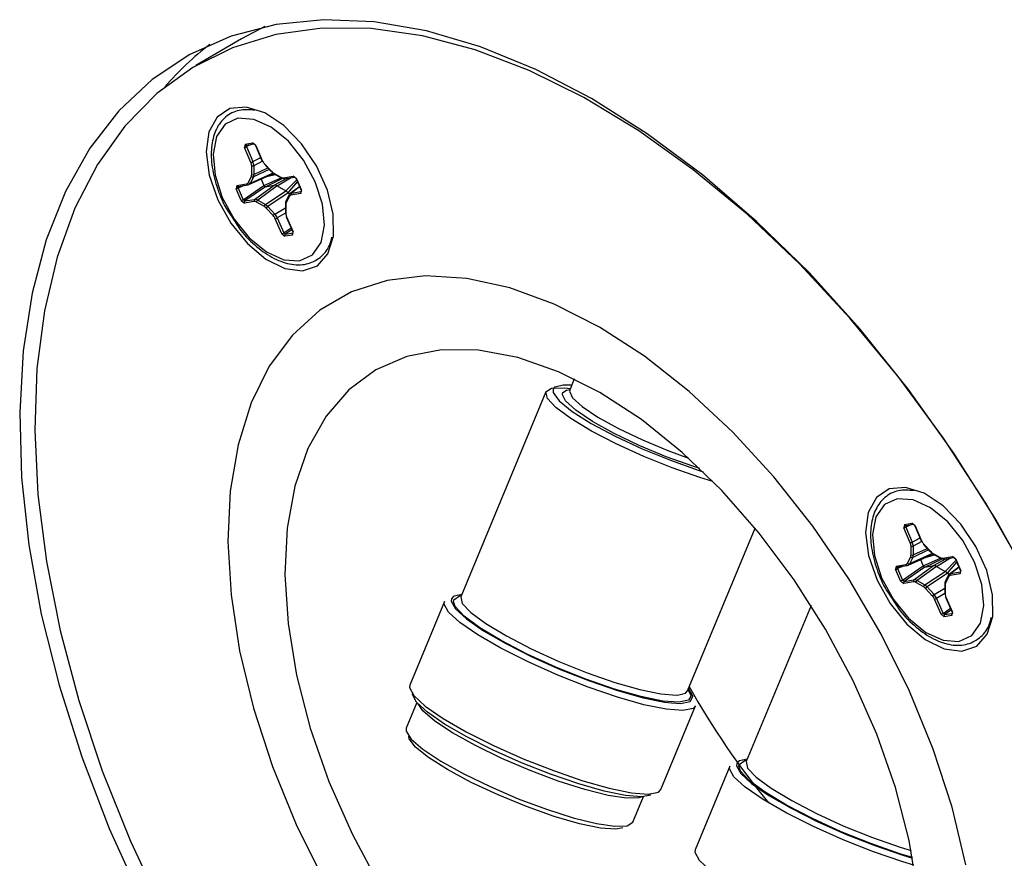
# Model space of a CAD drawing. Header units: inches. Extents: x 0.3 to 33.8, y 0.2 to 21.7.
# Tile 167 of 209: x 28.196 to 28.558, y 15.703 to 16.012. Entities that reach past the tile are written whole.
import ezdxf

# ---------------------------------------------------------------- set-up
doc = ezdxf.new("R2010")
doc.units = ezdxf.units.IN
doc.header["$MEASUREMENT"] = 0

msp = doc.modelspace()

# ---------------------------------------------------------------- linework, layer by layer
at = {"color": 7, "linetype": 'Continuous', "lineweight": 25}
for p, q in [((28.28580179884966, 16.00933383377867), (28.27728265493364, 16.00487954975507)), ((28.27728265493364, 16.00487954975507), (28.26045421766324, 15.99498692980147)), ((28.27859690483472, 15.96611843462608), (28.27835833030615, 15.9649184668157)), ((28.28073068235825, 15.95942176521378), (28.27835833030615, 15.9649184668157)), ((28.27859690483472, 15.96611843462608), (28.28137387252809, 15.96658817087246)), ((28.28122507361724, 15.96613210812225), (28.27909810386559, 15.96520575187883)), ((28.27909810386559, 15.96520575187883), (28.27921739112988, 15.96580573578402)), ((28.27909810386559, 15.96520575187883), (28.28147045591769, 15.95970905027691)), ((28.27912122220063, 15.96577623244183), (28.28189818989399, 15.96624596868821)), ((28.28254530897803, 15.9656267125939), (28.28137387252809, 15.96658817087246)), ((28.28241867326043, 15.96563834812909), (28.28479102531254, 15.96014164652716)), ((28.28254530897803, 15.9656267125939), (28.28491766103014, 15.96013001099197)), ((28.28147045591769, 15.95970905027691), (28.28433344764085, 15.9612018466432)), ((28.28504363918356, 15.9598649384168), (28.2818212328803, 15.95818473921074)), ((28.28102992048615, 15.95495659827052), (28.28101130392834, 15.95820231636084)), ((28.28748936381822, 15.95682745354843), (28.28166608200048, 15.95406501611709)), ((28.2818212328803, 15.95818473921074), (28.28183984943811, 15.95493902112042)), ((28.28183984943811, 15.95493902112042), (28.28698103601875, 15.95737788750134)), ((28.28563968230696, 15.95883034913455), (28.28823465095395, 15.95602043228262)), ((28.28565622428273, 15.95898802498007), (28.28825119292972, 15.95617810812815)), ((28.27976795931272, 15.95194861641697), (28.28089090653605, 15.95425739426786)), ((28.28002094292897, 15.95122993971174), (28.28792995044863, 15.95477550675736)), ((28.28054313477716, 15.9517562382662), (28.28845083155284, 15.95530121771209)), ((28.28166608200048, 15.95406501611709), (28.28054313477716, 15.9517562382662)), ((28.28449087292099, 15.95323378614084), (28.28547493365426, 15.95095373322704)), ((28.28547493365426, 15.95095373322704), (28.29182783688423, 15.95374055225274)), ((28.28606065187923, 15.95047300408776), (28.29246842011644, 15.95356210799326)), ((28.28655598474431, 15.95415956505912), (28.2896491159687, 15.95500469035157)), ((28.28783920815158, 15.9547400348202), (28.28940288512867, 15.95514755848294)), ((28.28868520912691, 15.95578309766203), (28.28845083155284, 15.95530121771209)), ((28.28845083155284, 15.95530121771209), (28.2889803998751, 15.95542541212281)), ((28.28893377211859, 15.9556178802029), (28.29176123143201, 15.95397733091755)), ((28.28905690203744, 15.95534830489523), (28.29188436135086, 15.95370775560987)), ((28.28926745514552, 15.95101544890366), (28.2937573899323, 15.95350747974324)), ((28.29041961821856, 15.95073957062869), (28.29523614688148, 15.95375761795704)), ((28.29268296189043, 15.95375662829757), (28.29626874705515, 15.95436317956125)), ((28.29320727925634, 15.95341442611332), (28.29679306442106, 15.954020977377)), ((28.29357543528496, 15.94890850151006), (28.29752583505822, 15.95292149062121)), ((28.2974401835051, 15.95340172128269), (28.29626874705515, 15.95436317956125)), ((28.2973135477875, 15.95341335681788), (28.29915078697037, 15.94915650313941)), ((28.2974401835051, 15.95340172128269), (28.29927742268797, 15.94914486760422)), ((28.27556341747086, 15.95086078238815), (28.27532484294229, 15.94966081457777)), ((28.27716208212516, 15.94540396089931), (28.27532484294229, 15.94966081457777)), ((28.27556341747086, 15.95086078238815), (28.27914920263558, 15.95146733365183)), ((28.27819158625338, 15.95087445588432), (28.27606461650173, 15.9499480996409)), ((28.27606461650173, 15.9499480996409), (28.27618390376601, 15.95054808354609)), ((28.27606461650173, 15.9499480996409), (28.2779018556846, 15.94569124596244)), ((28.27608773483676, 15.9505185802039), (28.27967352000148, 15.95112513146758)), ((28.2779018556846, 15.94569124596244), (28.28547493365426, 15.95095373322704)), ((28.28606065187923, 15.95047300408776), (28.27848757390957, 15.94521051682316)), ((28.28207335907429, 15.94581706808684), (28.28926745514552, 15.95101544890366)), ((28.29041961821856, 15.95073957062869), (28.28322552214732, 15.94554118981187)), ((28.28547493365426, 15.95095373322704), (28.28606065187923, 15.95047300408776)), ((28.28606065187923, 15.95047300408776), (28.28926745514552, 15.95101544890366)), ((28.29041961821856, 15.95073957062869), (28.29357543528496, 15.94890850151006)), ((28.29442865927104, 15.9482082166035), (28.29781738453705, 15.95224597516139)), ((28.29858155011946, 15.95047541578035), (28.29516641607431, 15.94791950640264)), ((28.29862818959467, 15.95036735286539), (28.29560711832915, 15.94810636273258)), ((28.29903884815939, 15.94794489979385), (28.29927742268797, 15.94914486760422)), ((28.27716208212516, 15.94540396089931), (28.2783335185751, 15.94444250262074)), ((28.27848757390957, 15.94521051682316), (28.2779018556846, 15.94569124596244)), ((28.27848757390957, 15.94521051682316), (28.28207335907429, 15.94581706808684)), ((28.28322552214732, 15.94554118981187), (28.28605298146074, 15.94390064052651)), ((28.28605298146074, 15.94390064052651), (28.29357543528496, 15.94890850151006)), ((28.29442865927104, 15.9482082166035), (28.28690620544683, 15.94320035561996)), ((28.29471898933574, 15.94736889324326), (28.29359604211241, 15.94506011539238)), ((28.29483430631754, 15.94685706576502), (28.29371135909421, 15.94454828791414)), ((28.29442865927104, 15.9482082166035), (28.29492765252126, 15.94766789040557)), ((28.29903884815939, 15.94794489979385), (28.29545306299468, 15.94733834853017)), ((28.29560711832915, 15.94810636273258), (28.29919290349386, 15.94871291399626)), ((28.29919290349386, 15.94871291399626), (28.29923963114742, 15.94874946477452)), ((28.29927573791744, 15.94874592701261), (28.29919290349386, 15.94871291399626)), ((28.28191930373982, 15.94504905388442), (28.2783335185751, 15.94444250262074)), ((28.28566849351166, 15.94318780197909), (28.28284103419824, 15.94482835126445)), ((28.28894604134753, 15.93981765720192), (28.28635107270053, 15.94262757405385)), ((28.28690620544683, 15.94320035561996), (28.28950117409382, 15.94039043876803)), ((28.28950117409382, 15.94039043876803), (28.29340445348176, 15.94272604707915)), ((28.29339660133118, 15.94409503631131), (28.29341521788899, 15.940849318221)), ((28.29357234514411, 15.94384908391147), (28.29359096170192, 15.94060336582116)), ((28.29205695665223, 15.9331789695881), (28.28968460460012, 15.93867567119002)), ((28.29343390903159, 15.94076377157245), (28.29042437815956, 15.93896295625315)), ((28.29042437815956, 15.93896295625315), (28.29279673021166, 15.93346625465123)), ((28.2937449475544, 15.93939555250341), (28.29611729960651, 15.93389885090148)), ((28.293871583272, 15.93938391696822), (28.29624393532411, 15.93388721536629)), ((28.29279673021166, 15.93346625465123), (28.29549481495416, 15.93534113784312)), ((28.29578956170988, 15.93465821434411), (28.29338244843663, 15.93298552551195)), ((28.29205695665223, 15.9331789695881), (28.29322839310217, 15.93221751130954)), ((28.29338244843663, 15.93298552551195), (28.29279673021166, 15.93346625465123)), ((28.29600536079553, 15.93268724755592), (28.29322839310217, 15.93221751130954)), ((28.29338244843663, 15.93298552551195), (28.29615941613, 15.93345526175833)), ((28.29600536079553, 15.93268724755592), (28.29624393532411, 15.93388721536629)), ((28.29615941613, 15.93345526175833), (28.29620614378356, 15.93349181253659)), ((28.29624225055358, 15.93348827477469), (28.29615941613, 15.93345526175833)), ((28.39962713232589, 15.87975406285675), (28.39792035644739, 15.87564231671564)), ((28.38920799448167, 15.8749989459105), (28.35790962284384, 15.79959891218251)), ((28.52099307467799, 15.82619044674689), (28.52075450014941, 15.82499047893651)), ((28.52099307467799, 15.82619044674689), (28.52377004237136, 15.82666018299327)), ((28.52362124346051, 15.82620412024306), (28.52149427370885, 15.82527776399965)), ((28.52149427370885, 15.82527776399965), (28.52161356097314, 15.82587774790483)), ((28.52151739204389, 15.82584824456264), (28.52429435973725, 15.82631798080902)), ((28.5249414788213, 15.82569872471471), (28.52377004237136, 15.82666018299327)), ((28.44121749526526, 15.76501801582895), (28.46607703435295, 15.82490643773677)), ((28.52312685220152, 15.81949377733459), (28.52075450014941, 15.82499047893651)), ((28.52149427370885, 15.82527776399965), (28.52386662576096, 15.81978106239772)), ((28.52481484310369, 15.82571036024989), (28.5271871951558, 15.82021365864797)), ((28.5249414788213, 15.82569872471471), (28.5273138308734, 15.82020202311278)), ((28.52386662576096, 15.81978106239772), (28.52672961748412, 15.82127385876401)), ((28.52743980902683, 15.81993695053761), (28.52421740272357, 15.81825675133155)), ((28.52803585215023, 15.81890236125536), (28.53063082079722, 15.81609244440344)), ((28.52805239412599, 15.81906003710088), (28.53064736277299, 15.81625012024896)), ((28.52293930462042, 15.81182825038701), (28.5308470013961, 15.8153732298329)), ((28.52342609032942, 15.81502861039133), (28.52340747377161, 15.81827432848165)), ((28.52988553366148, 15.81689946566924), (28.52406225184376, 15.8141370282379)), ((28.52421740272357, 15.81825675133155), (28.52423601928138, 15.81501103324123)), ((28.52423601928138, 15.81501103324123), (28.52937720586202, 15.81744989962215)), ((28.52895215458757, 15.81423157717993), (28.53204528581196, 15.81507670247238)), ((28.53023537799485, 15.81481204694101), (28.53179905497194, 15.81521957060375)), ((28.53108137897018, 15.81585510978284), (28.5308470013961, 15.8153732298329)), ((28.5308470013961, 15.8153732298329), (28.53137656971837, 15.81549742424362)), ((28.53132994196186, 15.81568989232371), (28.53415740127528, 15.81404934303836)), ((28.53145307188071, 15.81542031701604), (28.53428053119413, 15.81377976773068)), ((28.51795958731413, 15.81093279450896), (28.52154537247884, 15.81153934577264)), ((28.52216412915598, 15.81202062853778), (28.52328707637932, 15.81432940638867)), ((28.52241711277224, 15.81130195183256), (28.5303261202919, 15.81484751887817)), ((28.52406225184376, 15.8141370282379), (28.52293930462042, 15.81182825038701)), ((28.52688704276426, 15.81330579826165), (28.52787110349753, 15.81102574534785)), ((28.52787110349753, 15.81102574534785), (28.53422400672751, 15.81381256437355)), ((28.5284568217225, 15.81054501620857), (28.5348645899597, 15.81363412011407)), ((28.53166362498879, 15.81108746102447), (28.53615355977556, 15.81357949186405)), ((28.53281578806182, 15.8108115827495), (28.53763231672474, 15.81382963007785)), ((28.5350791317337, 15.81382864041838), (28.53866491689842, 15.81443519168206)), ((28.5356034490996, 15.81348643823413), (28.53918923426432, 15.81409298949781)), ((28.53597160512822, 15.80898051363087), (28.53992200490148, 15.81299350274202)), ((28.53682482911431, 15.80828022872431), (28.54021355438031, 15.8123179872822)), ((28.53983635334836, 15.8134737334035), (28.53866491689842, 15.81443519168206)), ((28.53970971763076, 15.81348536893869), (28.54154695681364, 15.80922851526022)), ((28.53983635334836, 15.8134737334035), (28.54167359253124, 15.80921687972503)), ((28.51795958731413, 15.81093279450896), (28.51772101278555, 15.80973282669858)), ((28.51955825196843, 15.80547597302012), (28.51772101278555, 15.80973282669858)), ((28.52058775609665, 15.81094646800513), (28.51846078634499, 15.81002011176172)), ((28.51846078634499, 15.81002011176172), (28.51858007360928, 15.8106200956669)), ((28.51846078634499, 15.81002011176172), (28.52029802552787, 15.80576325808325)), ((28.51848390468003, 15.81059059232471), (28.52206968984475, 15.81119714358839)), ((28.52029802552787, 15.80576325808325), (28.52787110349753, 15.81102574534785)), ((28.5284568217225, 15.81054501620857), (28.52088374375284, 15.80528252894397)), ((28.52446952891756, 15.80588908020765), (28.53166362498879, 15.81108746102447)), ((28.53281578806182, 15.8108115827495), (28.52562169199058, 15.80561320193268)), ((28.52787110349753, 15.81102574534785), (28.5284568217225, 15.81054501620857)), ((28.52844915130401, 15.80397265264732), (28.53597160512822, 15.80898051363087)), ((28.5284568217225, 15.81054501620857), (28.53166362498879, 15.81108746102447)), ((28.53682482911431, 15.80828022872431), (28.52930237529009, 15.80327236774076)), ((28.53281578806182, 15.8108115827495), (28.53597160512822, 15.80898051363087)), ((28.53682482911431, 15.80828022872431), (28.53732382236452, 15.80773990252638)), ((28.54097771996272, 15.81054742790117), (28.53756258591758, 15.80799151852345)), ((28.54143501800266, 15.80801691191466), (28.53784923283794, 15.80741036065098)), ((28.54102435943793, 15.81043936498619), (28.53800328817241, 15.80817837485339)), ((28.53800328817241, 15.80817837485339), (28.54158907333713, 15.80878492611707)), ((28.54143501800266, 15.80801691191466), (28.54167359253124, 15.80921687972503)), ((28.54158907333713, 15.80878492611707), (28.54163580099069, 15.80882147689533)), ((28.5416719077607, 15.80881793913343), (28.54158907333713, 15.80878492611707)), ((28.51955825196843, 15.80547597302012), (28.52072968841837, 15.80451451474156)), ((28.52088374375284, 15.80528252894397), (28.52029802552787, 15.80576325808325)), ((28.52431547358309, 15.80512106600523), (28.52072968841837, 15.80451451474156)), ((28.52088374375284, 15.80528252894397), (28.52446952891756, 15.80588908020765)), ((28.52806466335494, 15.8032598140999), (28.52523720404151, 15.80490036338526)), ((28.52562169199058, 15.80561320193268), (28.52844915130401, 15.80397265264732)), ((28.53579277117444, 15.80416704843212), (28.53581138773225, 15.80092133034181)), ((28.53711515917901, 15.80744090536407), (28.53599221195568, 15.80513212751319)), ((28.5372304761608, 15.80692907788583), (28.53610752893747, 15.80462030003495)), ((28.53134221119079, 15.79988966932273), (28.5287472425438, 15.80269958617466)), ((28.52930237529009, 15.80327236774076), (28.53189734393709, 15.80046245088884)), ((28.53189734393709, 15.80046245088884), (28.53580062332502, 15.80279805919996)), ((28.53583007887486, 15.80083578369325), (28.53282054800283, 15.79903496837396)), ((28.53596851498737, 15.80392109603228), (28.53598713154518, 15.80067537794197)), ((28.35187567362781, 15.79784373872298), (28.33913007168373, 15.76713866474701)), ((28.3551034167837, 15.79965628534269), (28.35447019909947, 15.79887711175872)), ((28.53445312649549, 15.79325098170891), (28.53208077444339, 15.79874768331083)), ((28.53282054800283, 15.79903496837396), (28.53519290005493, 15.79353826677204)), ((28.53614111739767, 15.79946756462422), (28.53851346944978, 15.79397086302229)), ((28.53626775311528, 15.79945592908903), (28.53864010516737, 15.7939592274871)), ((28.48664571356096, 15.79648605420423), (28.46280296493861, 15.7390471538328)), ((28.53519290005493, 15.79353826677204), (28.53789098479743, 15.79541314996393)), ((28.53577861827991, 15.79305753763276), (28.53519290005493, 15.79353826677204)), ((28.53818573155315, 15.79473022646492), (28.53577861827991, 15.79305753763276)), ((28.53577861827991, 15.79305753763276), (28.53855558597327, 15.79352727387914)), ((28.5384015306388, 15.79275925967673), (28.53864010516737, 15.7939592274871)), ((28.53855558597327, 15.79352727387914), (28.53860231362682, 15.7935638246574)), ((28.53863842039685, 15.7935602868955), (28.53855558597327, 15.79352727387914)), ((28.53445312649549, 15.79325098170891), (28.53562456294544, 15.79228952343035)), ((28.5384015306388, 15.79275925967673), (28.53562456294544, 15.79228952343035)), ((28.34176493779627, 15.76070520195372), (28.33784849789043, 15.75127021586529)), ((28.43275050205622, 15.7608984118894), (28.43532607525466, 15.76057579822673)), ((28.43148913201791, 15.72880064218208), (28.44423473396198, 15.75950571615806)), ((28.45999675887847, 15.73910452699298), (28.45936354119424, 15.73832535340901)), ((28.45676901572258, 15.73729198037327), (28.4440234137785, 15.70658690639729)), ((28.42115637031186, 15.71668931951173), (28.4250728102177, 15.72612430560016))]:
    msp.add_line(p, q, dxfattribs=at)
at = {"color": 7, "linetype": 'Continuous', "lineweight": 25, "flags": 128}
for points in [[(28.40590151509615, 15.98291673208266), (28.38543687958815, 15.99359764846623), (28.36518143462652, 16.00190224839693), (28.34532429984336, 16.00775299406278), (28.32605087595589, 16.01109525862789), (28.30754111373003, 16.01189783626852), (28.28996783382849, 16.01015323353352), (28.27349511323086, 16.00587773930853), (28.25827675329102, 15.99911127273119), (28.24445484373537, 15.98991701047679), (28.23215843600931, 15.97838079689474), (28.22150233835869, 15.964610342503), (28.21258604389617, 15.94873421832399), (28.20549280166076, 15.93090065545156), (28.20028883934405, 15.91127616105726), (28.19702274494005, 15.89004396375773), (28.19572501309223, 15.86740230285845), (28.19640776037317, 15.84356257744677), (28.19906461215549, 15.8187473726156), (28.20367076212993, 15.79318838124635), (28.21018320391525, 15.76712424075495), (28.21854113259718, 15.74079830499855), (28.22866651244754, 15.71445637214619), (28.24046480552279, 15.68834438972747)], [(28.56513134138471, 15.80934887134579), (28.55090552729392, 15.83408061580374), (28.53536509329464, 15.85793783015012), (28.51865513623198, 15.88069776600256), (28.50093167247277, 15.90214791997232), (28.48236018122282, 15.92208801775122), (28.46311405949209, 15.94033188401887), (28.44337300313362, 15.95670918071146), (28.42332132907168, 15.9710669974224), (28.40314625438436, 15.98327127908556), (28.38303614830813, 15.99320807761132), (28.36317877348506, 16.00078461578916), (28.3437595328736, 16.00593015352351), (28.3249597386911, 16.00859664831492), (28.30695491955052, 16.00875920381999), (28.28991318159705, 16.00641630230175), (28.27399363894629, 16.00158981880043), (28.25934492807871, 15.99432481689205), (28.24610382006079, 15.98468912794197), (28.23439394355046, 15.97277271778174), (28.22432463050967, 15.95868684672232), (28.21598989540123, 15.94256303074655), (28.20946755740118, 15.92455181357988), (28.20481851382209, 15.90482136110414), (28.20208617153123, 15.88355589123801), (28.20129604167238, 15.86095395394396)], [(28.56872654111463, 15.80271894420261), (28.55463002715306, 15.82803016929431), (28.53916299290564, 15.85251093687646), (28.52246984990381, 15.87593267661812), (28.50470645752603, 15.89807670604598), (28.48603866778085, 15.91873627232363), (28.46664077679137, 15.93771848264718), (28.44669389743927, 15.9548461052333), (28.42638426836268, 15.9699592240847), (28.40590151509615, 15.98291673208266)], [(28.26432002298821, 15.96324568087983), (28.26542639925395, 15.95468985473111), (28.26852040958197, 15.94569010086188), (28.27332713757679, 15.9370460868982), (28.27941948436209, 15.92952587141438), (28.28625611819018, 15.92379765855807), (28.29322957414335, 15.92037042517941), (28.29972023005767, 15.91954869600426), (28.30515136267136, 15.92140548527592), (28.30904039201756, 15.92577580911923), (28.31104176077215, 15.93227134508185), (28.31097763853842, 15.94031493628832), (28.30885372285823, 15.94919187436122), (28.30485873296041, 15.95811340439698), (28.29934764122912, 15.96628680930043), (28.29281013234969, 15.9729858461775), (28.28582709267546, 15.97761527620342), (28.27901899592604, 15.97976375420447), (28.27299077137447, 15.97924037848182), (28.26827805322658, 15.97609165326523), (28.26529958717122, 15.97059735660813), (28.26432002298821, 15.96324568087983)], [(28.30441328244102, 15.95229743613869), (28.30007725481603, 15.96026173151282), (28.29449061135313, 15.96716308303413), (28.28820021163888, 15.97232593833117), (28.28182180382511, 15.97524492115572), (28.27597975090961, 15.97563430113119), (28.27124591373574, 15.97345596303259), (28.26808367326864, 15.96892313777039), (28.26680257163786, 15.96247952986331), (28.267528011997, 15.95475588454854), (28.27018898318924, 15.94650824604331), (28.27452501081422, 15.93854395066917), (28.28011165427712, 15.93164259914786), (28.28640205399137, 15.92647974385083), (28.29278046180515, 15.92356076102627), (28.29862251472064, 15.92317138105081), (28.30335635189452, 15.92534971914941), (28.30651859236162, 15.92988254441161), (28.30779969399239, 15.93632615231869), (28.30707425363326, 15.94404979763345), (28.30441328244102, 15.95229743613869)], [(28.27976968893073, 15.95115463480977), (28.27968463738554, 15.95112718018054), (28.27967352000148, 15.95112513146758)], [(28.54362074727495, 15.70107815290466), (28.53852376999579, 15.72220055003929), (28.53155415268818, 15.74358855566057), (28.52281352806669, 15.76493028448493), (28.51242935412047, 15.78591452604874), (28.50055305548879, 15.8062352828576), (28.48735781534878, 15.82559623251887), (28.47303605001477, 15.84371504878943), (28.45779660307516, 15.86032751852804), (28.44186169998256, 15.87519139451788), (28.42546370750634, 15.88808992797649), (28.40884174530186, 15.89883502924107), (28.39223819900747, 15.90727001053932), (28.37589518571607, 15.91327187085), (28.3600510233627, 15.91675308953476), (28.34493675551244, 15.91766290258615), (28.3307727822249, 15.91598804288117), (28.3177656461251, 15.91175293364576), (28.30610502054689, 15.90501933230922), (28.29596094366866, 15.89588542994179), (28.28748133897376, 15.88448441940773), (28.28078985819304, 15.87098255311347), (28.27598407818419, 15.85557671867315), (28.27313407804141, 15.83849156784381), (28.27228141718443, 15.81997624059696)], [(28.54362074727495, 15.70107815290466), (28.53852376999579, 15.72220055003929), (28.53155415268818, 15.74358855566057), (28.52281352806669, 15.76493028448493), (28.51242935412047, 15.78591452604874), (28.50055305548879, 15.8062352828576), (28.48735781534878, 15.82559623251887), (28.47303605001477, 15.84371504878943), (28.45779660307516, 15.86032751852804), (28.44186169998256, 15.87519139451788), (28.42546370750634, 15.88808992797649), (28.40884174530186, 15.89883502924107), (28.39223819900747, 15.90727001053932), (28.37589518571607, 15.91327187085), (28.3600510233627, 15.91675308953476), (28.34493675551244, 15.91766290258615), (28.3307727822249, 15.91598804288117), (28.3177656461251, 15.91175293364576), (28.30610502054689, 15.90501933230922), (28.29596094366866, 15.89588542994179), (28.28748133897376, 15.88448441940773), (28.28078985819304, 15.87098255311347), (28.27598407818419, 15.85557671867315), (28.27313407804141, 15.83849156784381), (28.27228141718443, 15.81997624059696)], [(28.52584155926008, 15.69105821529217), (28.52272158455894, 15.71001521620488), (28.51767470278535, 15.72949236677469), (28.51078726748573, 15.74915640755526), (28.5021771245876, 15.76867088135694), (28.49199159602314, 15.78770189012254), (28.48040495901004, 15.8059238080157), (28.46761546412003, 15.82302485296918), (28.45384194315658, 15.83871242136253), (28.43932006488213, 15.85271809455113), (28.42429830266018, 15.86480223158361), (28.40903368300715, 15.87475806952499), (28.39378738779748, 15.88241526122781), (28.37882028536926, 15.88764279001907), (28.36438846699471, 15.89035121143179), (28.35073886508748, 15.8904941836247), (28.33810502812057, 15.88806926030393), (28.32670312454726, 15.88311793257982), (28.31672824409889, 15.87572491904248), (28.30835105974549, 15.86601671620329), (28.30171490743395, 15.85415943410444), (28.29693333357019, 15.84035595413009), (28.29408815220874, 15.82484245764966), (28.29322804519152, 15.80788438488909)], [(28.39244661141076, 15.87678604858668), (28.39233235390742, 15.87670415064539), (28.39180387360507, 15.87603565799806)], [(28.39865985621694, 15.87742382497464), (28.39550564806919, 15.87752459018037), (28.39244661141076, 15.87678604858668)], [(28.45055489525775, 15.84209633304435), (28.44581136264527, 15.84353491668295), (28.43564184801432, 15.84707184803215), (28.42517199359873, 15.85127711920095), (28.41505965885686, 15.85588649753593), (28.40594023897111, 15.86061035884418), (28.39838674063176, 15.86515188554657), (28.39287377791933, 15.86922571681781), (28.38974775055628, 15.87257587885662), (28.38920507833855, 15.87499186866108), (28.39127985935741, 15.87632188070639), (28.39584172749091, 15.87648234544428), (28.39836793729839, 15.87620538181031)], [(28.39180387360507, 15.87603565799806), (28.39183618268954, 15.87471300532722), (28.39405094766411, 15.87168684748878), (28.39882571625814, 15.86783190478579), (28.40583509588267, 15.86341088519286), (28.41460140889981, 15.85872507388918), (28.42452724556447, 15.85409380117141), (28.43493617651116, 15.84983268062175), (28.44511885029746, 15.8462321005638), (28.44696561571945, 15.84564520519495)], [(28.3952258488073, 15.87389221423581), (28.39522403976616, 15.8742051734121), (28.39539139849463, 15.87473932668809)], [(28.44573028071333, 15.8468322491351), (28.44314545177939, 15.8476596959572), (28.4334033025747, 15.85116521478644), (28.42352860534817, 15.85529076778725), (28.41425372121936, 15.85973038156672), (28.40626652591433, 15.8641547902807), (28.40015939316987, 15.8682358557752), (28.39638526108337, 15.87167090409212), (28.3952258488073, 15.87389221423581)], [(28.39539139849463, 15.87473932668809), (28.39676185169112, 15.87565070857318), (28.39805988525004, 15.87589181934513)], [(28.39792035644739, 15.87564231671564), (28.39783023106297, 15.87527497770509), (28.39893235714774, 15.87286967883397), (28.40251442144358, 15.86960944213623), (28.40831075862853, 15.86573606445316), (28.41589148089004, 15.86153681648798), (28.42469436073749, 15.857323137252), (28.43406652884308, 15.85340753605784), (28.44163894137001, 15.85064116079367)], [(28.20129604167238, 15.86095395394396), (28.20245550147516, 15.83722657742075), (28.20555372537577, 15.81259529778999), (28.21056178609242, 15.78729009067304), (28.21743292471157, 15.76154722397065), (28.22610298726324, 15.73560705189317), (28.23649102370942, 15.7097117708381), (28.2485000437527, 15.68410315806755)], [(28.50671619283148, 15.82331769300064), (28.50782256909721, 15.81476186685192), (28.51091657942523, 15.80576211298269), (28.51572330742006, 15.79711809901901), (28.52181565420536, 15.78959788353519), (28.52865228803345, 15.78386967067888), (28.53562574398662, 15.78044243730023), (28.54211639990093, 15.77962070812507), (28.54754753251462, 15.78147749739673), (28.55143656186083, 15.78584782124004), (28.55343793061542, 15.79234335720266), (28.55337380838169, 15.80038694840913), (28.5512498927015, 15.80926388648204), (28.54725490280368, 15.81818541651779), (28.54174381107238, 15.82635882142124), (28.53520630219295, 15.83305785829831), (28.52822326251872, 15.83768728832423), (28.52141516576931, 15.83983576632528), (28.51538694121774, 15.83931239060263), (28.51067422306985, 15.83616366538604), (28.50769575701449, 15.83066936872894), (28.50671619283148, 15.82331769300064)], [(28.54680945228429, 15.81236944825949), (28.54247342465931, 15.82033374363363), (28.5368867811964, 15.82723509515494), (28.53059638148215, 15.83239795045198), (28.52421797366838, 15.83531693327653), (28.51837592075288, 15.835706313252), (28.513642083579, 15.8335279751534), (28.5104798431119, 15.8289951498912), (28.50919874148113, 15.82255154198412), (28.50992418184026, 15.81482789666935), (28.5125851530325, 15.80658025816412), (28.51692118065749, 15.79861596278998), (28.52250782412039, 15.79171461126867), (28.52879822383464, 15.78655175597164), (28.53517663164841, 15.78363277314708), (28.54101868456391, 15.78324339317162), (28.54575252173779, 15.78542173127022), (28.54891476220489, 15.78995455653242), (28.55019586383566, 15.7963981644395), (28.54947042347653, 15.80412180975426), (28.54680945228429, 15.81236944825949)], [(28.27228141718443, 15.81997624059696), (28.27343852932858, 15.80030073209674), (28.27658854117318, 15.77975195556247), (28.28168551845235, 15.75862955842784), (28.28865513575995, 15.73724155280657), (28.29739576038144, 15.7158998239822), (28.30777993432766, 15.69491558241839)], [(28.27228141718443, 15.81997624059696), (28.27343852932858, 15.80030073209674), (28.27658854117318, 15.77975195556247), (28.28168551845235, 15.75862955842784), (28.28865513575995, 15.73724155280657), (28.29739576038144, 15.7158998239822), (28.30777993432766, 15.69491558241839)], [(28.29322804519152, 15.80788438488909), (28.29436772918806, 15.78977189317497), (28.2974877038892, 15.77081489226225), (28.30253458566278, 15.75133774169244), (28.3094220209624, 15.73167370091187), (28.31803216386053, 15.71215922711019), (28.328217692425, 15.69312821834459)], [(28.522165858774, 15.81122664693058), (28.52208080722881, 15.81119919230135), (28.52206968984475, 15.81119714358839)], [(28.35829199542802, 15.8005200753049), (28.3554128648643, 15.79985147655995), (28.3551034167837, 15.79965628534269)], [(28.43341053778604, 15.75826516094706), (28.42522563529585, 15.7599369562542), (28.41546168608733, 15.76269772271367), (28.40468613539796, 15.76638701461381), (28.39352521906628, 15.77079042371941), (28.3826275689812, 15.77565203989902), (28.37262651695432, 15.78068932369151), (28.36410328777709, 15.78560952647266), (28.35755322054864, 15.79012670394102), (28.35335698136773, 15.79397833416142), (28.35175844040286, 15.79694057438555), (28.35187567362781, 15.79784373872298)], [(28.35447019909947, 15.79887711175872), (28.35436448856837, 15.79802680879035), (28.35589908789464, 15.79518305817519), (28.35992747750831, 15.7914854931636), (28.36621554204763, 15.78714900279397), (28.37439784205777, 15.78242560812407), (28.38399885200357, 15.77758981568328), (28.39446059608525, 15.77292266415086), (28.40517507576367, 15.76869539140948), (28.41551960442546, 15.76515367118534), (28.42489299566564, 15.76250333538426), (28.43275050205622, 15.7608984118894)], [(28.35518721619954, 15.79785718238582), (28.35530521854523, 15.7985414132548), (28.35530963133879, 15.79855208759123)], [(28.43211410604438, 15.76126578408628), (28.42406126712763, 15.76292576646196), (28.41442175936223, 15.76568947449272), (28.40380126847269, 15.76938325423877), (28.39286711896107, 15.77377501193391), (28.38230634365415, 15.7785887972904), (28.37278251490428, 15.78352214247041), (28.36489404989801, 15.78826506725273), (28.35913660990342, 15.79251955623), (28.35587195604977, 15.79601828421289), (28.35518721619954, 15.79785718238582)], [(28.35530963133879, 15.79855208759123), (28.35747200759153, 15.79993040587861), (28.35820997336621, 15.80006115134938)], [(28.35790962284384, 15.79959891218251), (28.35790670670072, 15.79959183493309), (28.35844937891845, 15.79717584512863), (28.3615754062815, 15.79382568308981), (28.36708836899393, 15.78975185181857), (28.37464186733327, 15.78521032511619), (28.38376128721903, 15.78048646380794), (28.39387362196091, 15.77587708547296), (28.4043434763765, 15.77167181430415), (28.41451299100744, 15.76813488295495), (28.42374317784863, 15.76548852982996), (28.43145407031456, 15.76389903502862)], [(28.33913007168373, 15.76713866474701), (28.33901283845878, 15.76623550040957), (28.34061137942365, 15.76327326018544), (28.34480761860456, 15.75942162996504), (28.35135768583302, 15.75490445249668), (28.35988091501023, 15.74998424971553), (28.36988196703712, 15.74494696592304), (28.3807796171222, 15.74008534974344), (28.39194053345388, 15.73568194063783), (28.40271608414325, 15.73199264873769), (28.41248003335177, 15.72923188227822), (28.42066493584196, 15.72756008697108), (28.42679511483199, 15.72707442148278), (28.43051430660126, 15.72780311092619), (28.43148913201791, 15.72880064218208)], [(28.43799094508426, 15.76351867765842), (28.44050586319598, 15.76421743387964), (28.44121749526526, 15.76501801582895)], [(28.44133278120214, 15.76555707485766), (28.44237369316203, 15.76356991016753), (28.44243229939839, 15.76306143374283)], [(28.44323020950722, 15.76312683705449), (28.4417196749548, 15.76580013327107), (28.44159986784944, 15.76593917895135)], [(28.42773709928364, 15.72668521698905), (28.42438151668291, 15.72609336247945), (28.41849654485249, 15.72655960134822), (28.41063903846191, 15.72816452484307), (28.40126564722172, 15.73081486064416), (28.39092111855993, 15.73435658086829), (28.38020663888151, 15.73858385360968), (28.36974489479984, 15.7432510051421), (28.36014388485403, 15.74808679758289), (28.3519615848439, 15.75281019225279), (28.34567352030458, 15.75714668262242), (28.34164513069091, 15.760844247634), (28.34011053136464, 15.76368799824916), (28.34009894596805, 15.76391573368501)], [(28.43145407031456, 15.76389903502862), (28.43716116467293, 15.76346627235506), (28.43799094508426, 15.76351867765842)], [(28.44243229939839, 15.76306143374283), (28.44156730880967, 15.76159830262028), (28.43807428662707, 15.76081383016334), (28.43211410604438, 15.76126578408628)], [(28.43532607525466, 15.76057579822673), (28.43863547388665, 15.76043217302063), (28.44220589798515, 15.7611317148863), (28.44325427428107, 15.7629563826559), (28.44323020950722, 15.76312683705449)], [(28.42448127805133, 15.7260960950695), (28.42338331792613, 15.72572253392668), (28.41882144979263, 15.72556206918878), (28.41205913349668, 15.72658123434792), (28.40352127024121, 15.72871599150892), (28.39374432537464, 15.73183220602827), (28.38334262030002, 15.73573407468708), (28.37296973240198, 15.74017642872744), (28.36327742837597, 15.74488013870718), (28.35487471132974, 15.74954965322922), (28.34828955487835, 15.75389156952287), (28.34393572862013, 15.75763306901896), (28.34216260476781, 15.76026637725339)], [(28.44423473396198, 15.75950571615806), (28.44325990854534, 15.75850818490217), (28.43954071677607, 15.75777949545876), (28.43341053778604, 15.75826516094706)], [(28.33784849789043, 15.75127021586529), (28.33778798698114, 15.75018291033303), (28.33963691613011, 15.74727691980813), (28.34399074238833, 15.74353542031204), (28.35057589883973, 15.73919350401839), (28.35897861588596, 15.73452398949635), (28.36867091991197, 15.72982027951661), (28.37904380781, 15.72537792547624), (28.38944551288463, 15.72147605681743), (28.3992224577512, 15.71835984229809), (28.40776032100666, 15.71622508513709), (28.41452263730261, 15.71520591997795), (28.41908450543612, 15.71536638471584), (28.42115637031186, 15.71668931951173)], [(28.41750524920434, 15.71467508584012), (28.41485871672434, 15.71416367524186), (28.40922455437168, 15.71456985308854), (28.40151348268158, 15.71617496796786), (28.39225099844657, 15.71886963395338), (28.38206832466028, 15.72247021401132), (28.37165939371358, 15.72673133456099), (28.36173355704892, 15.73136260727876), (28.35296724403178, 15.73604841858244), (28.34595786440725, 15.74046943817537), (28.34118309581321, 15.74432438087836), (28.33896833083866, 15.7473505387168), (28.33884603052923, 15.74833542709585)], [(28.46318533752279, 15.73996831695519), (28.46030620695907, 15.73929971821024), (28.45999675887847, 15.73910452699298)], [(28.46020297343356, 15.73800032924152), (28.4623653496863, 15.7393786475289), (28.46310331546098, 15.73950939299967)], [(28.46280296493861, 15.7390471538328), (28.46280004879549, 15.73904007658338), (28.46334272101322, 15.73662408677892), (28.46646874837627, 15.7332739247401), (28.47198171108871, 15.72920009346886), (28.47953520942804, 15.72465856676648), (28.4886546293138, 15.71993470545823), (28.49876696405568, 15.71532532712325), (28.50923681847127, 15.71112005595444), (28.51940633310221, 15.70758312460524), (28.52346897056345, 15.70634157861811)], [(28.52445053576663, 15.70090978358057), (28.5203550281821, 15.70214596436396), (28.50957947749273, 15.70583525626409), (28.49841856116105, 15.7102386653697), (28.48752091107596, 15.71510028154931), (28.47751985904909, 15.7201375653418), (28.46899662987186, 15.72505776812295), (28.46244656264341, 15.72957494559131), (28.4582503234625, 15.73342657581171), (28.45665178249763, 15.73638881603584), (28.45676901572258, 15.73729198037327)], [(28.45936354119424, 15.73832535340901), (28.45925783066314, 15.73747505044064), (28.46079242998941, 15.73463129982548), (28.46482081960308, 15.73093373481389), (28.4711088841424, 15.72659724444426), (28.47929118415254, 15.72187384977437), (28.48889219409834, 15.71703805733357), (28.49935393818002, 15.71237090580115), (28.51006841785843, 15.70814363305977), (28.52041294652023, 15.70460191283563), (28.52399820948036, 15.70351573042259)], [(28.46008055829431, 15.73730542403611), (28.46019856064, 15.73798965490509), (28.46020297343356, 15.73800032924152)], [(28.5239605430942, 15.70372416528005), (28.519315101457, 15.70513771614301), (28.50869461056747, 15.70883149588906), (28.49776046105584, 15.7132232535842), (28.48719968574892, 15.71803703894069), (28.47767585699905, 15.72297038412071), (28.46978739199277, 15.72771330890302), (28.46402995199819, 15.73196779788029), (28.46076529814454, 15.73546652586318), (28.46008055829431, 15.73730542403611)], [(28.4440234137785, 15.70658690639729), (28.44390618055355, 15.70568374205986), (28.44550472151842, 15.70272150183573), (28.44970096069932, 15.69886987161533), (28.45625102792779, 15.69435269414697), (28.46477425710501, 15.68943249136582), (28.47477530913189, 15.68439520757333), (28.48567295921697, 15.67953359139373), (28.49683387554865, 15.67513018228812), (28.50760942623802, 15.67144089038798), (28.51737337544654, 15.66868012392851), (28.52555827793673, 15.66700832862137), (28.52690626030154, 15.66682137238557)]]:
    msp.add_lwpolyline(points, dxfattribs=at)
at = {"color": 7, "linetype": 'Continuous', "lineweight": 25}
for centre, radius, start, end in [((28.32799172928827, 15.92006426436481), 0.1035655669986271, 126.9947303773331, 139.5836341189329), ((28.27775060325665, 15.96757951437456), 0.002729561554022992, 282.864516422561, 299.5820374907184), ((28.27908277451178, 15.96629010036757), 0.0005153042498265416, 199.459151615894, 274.2789076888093), ((28.28184897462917, 15.9667433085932), 0.0004997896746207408, 198.0837004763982, 275.6171610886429), ((28.28249121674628, 15.96573284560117), 0.0001191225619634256, 232.479641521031, 297.0063270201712), ((28.2848635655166, 15.96023620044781), 0.0001191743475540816, 232.5051763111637, 296.9954092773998), ((28.28012295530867, 15.96208281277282), 0.002729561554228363, 282.8645164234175, 299.5820374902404), ((28.28143425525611, 15.95902233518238), 0.0009226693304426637, 242.7161099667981, 294.7974041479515), ((28.28576745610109, 15.95889664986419), 0.0001439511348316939, 140.5974563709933, 207.424412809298), ((28.28836242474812, 15.95608673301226), 0.0001439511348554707, 140.5974563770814, 207.4244128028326), ((28.28141852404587, 15.95472544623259), 0.0007053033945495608, 221.5763823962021, 290.5481849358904), ((28.28145287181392, 15.95577661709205), 0.0009226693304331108, 242.7161099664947, 294.7974041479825), ((28.28921887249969, 15.95558519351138), 0.0002869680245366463, 173.4596094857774, 235.6379825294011), ((28.29204633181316, 15.95394464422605), 0.0002869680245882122, 173.4596094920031, 235.6379825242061), ((28.29200665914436, 15.95396103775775), 0.0002812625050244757, 244.2263331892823, 300.9441840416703), ((28.29315801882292, 15.95391172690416), 0.0004997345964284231, 198.0810449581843, 275.6570143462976), ((28.29674384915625, 15.954518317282), 0.0004997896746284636, 198.0837004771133, 275.6171610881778), ((28.29738609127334, 15.95350785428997), 0.0001191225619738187, 232.4796415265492, 297.0063270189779), ((28.27471711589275, 15.95232186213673), 0.002729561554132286, 282.8645164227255, 299.5820374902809), ((28.27604928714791, 15.95103244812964), 0.0005153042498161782, 199.4591516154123, 274.2789076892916), ((28.27963507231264, 15.95163899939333), 0.0005153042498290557, 199.4591516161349, 274.2789076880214), ((28.28029557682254, 15.95241666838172), 0.0007053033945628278, 221.5763823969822, 290.5481849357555), ((28.29922332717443, 15.94925105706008), 0.000119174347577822, 232.5051763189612, 296.9954092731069), ((28.27655435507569, 15.94806500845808), 0.002729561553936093, 282.8645164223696, 299.5820374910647), ((28.28250184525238, 15.94533166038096), 0.0006474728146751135, 131.4359584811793, 205.8792662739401), ((28.28377354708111, 15.94478548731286), 0.0009334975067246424, 125.9490996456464, 177.3681907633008), ((28.29515130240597, 15.94719739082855), 0.0004650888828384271, 158.361334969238, 227.0326304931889), ((28.29504706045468, 15.94720830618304), 0.0003652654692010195, 125.7464715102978, 153.9187805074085), ((28.29603560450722, 15.94762095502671), 0.0006474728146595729, 131.4359584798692, 205.8792662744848), ((28.29962138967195, 15.94822750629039), 0.0006474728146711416, 131.435958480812, 205.8792662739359), ((28.27891606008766, 15.94472510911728), 0.000647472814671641, 131.4359584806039, 205.8792662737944), ((28.28660100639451, 15.94314493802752), 0.0009334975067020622, 125.9490996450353, 177.3681907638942), ((28.28780095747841, 15.94177776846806), 0.001680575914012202, 122.168297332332, 149.6246054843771), ((28.29368892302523, 15.94411814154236), 0.0002932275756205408, 184.5037784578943, 246.5737739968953), ((28.29402835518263, 15.94488861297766), 0.0004650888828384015, 158.361334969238, 227.0326304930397), ((28.29039592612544, 15.93896785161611), 0.001680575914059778, 122.1682973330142, 149.6246054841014), ((28.28907687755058, 15.941336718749), 0.00272956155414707, 282.8645164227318, 299.58203749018), ((28.29370755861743, 15.94087244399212), 0.0002932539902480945, 184.5229947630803, 246.5719570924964), ((28.29381748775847, 15.93949010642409), 0.0001191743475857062, 232.5051763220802, 296.995409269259), ((28.29144922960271, 15.93584001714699), 0.002729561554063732, 282.8645164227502, 299.5820374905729), ((28.29381093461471, 15.93250011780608), 0.0006474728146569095, 131.4359584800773, 205.8792662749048), ((28.29658790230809, 15.93296985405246), 0.000647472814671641, 131.4359584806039, 205.8792662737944), ((28.29618983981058, 15.93399340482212), 0.0001191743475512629, 232.505176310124, 296.9954092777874), ((28.52147894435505, 15.82636211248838), 0.000515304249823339, 199.4591516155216, 274.2789076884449), ((28.52424514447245, 15.82681532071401), 0.0004997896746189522, 198.0837004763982, 275.6171610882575), ((28.52014677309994, 15.8276515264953), 0.002729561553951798, 282.8645164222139, 299.5820374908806), ((28.52488738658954, 15.825804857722), 0.0001191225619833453, 232.4796415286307, 297.0063270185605), ((28.52251912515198, 15.82215482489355), 0.002729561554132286, 282.8645164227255, 299.5820374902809), ((28.52725973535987, 15.82030821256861), 0.0001191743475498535, 232.5051763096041, 296.9954092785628), ((28.52816362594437, 15.818968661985), 0.0001439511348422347, 140.5974563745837, 207.4244128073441), ((28.52383042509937, 15.8190943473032), 0.000922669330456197, 242.7161099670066, 294.7974041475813), ((28.52384904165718, 15.81584862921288), 0.0009226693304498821, 242.7161099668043, 294.7974041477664), ((28.53075859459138, 15.81615874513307), 0.0001439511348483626, 140.5974563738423, 207.4244128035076), ((28.53161504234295, 15.81565720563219), 0.0002869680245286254, 173.4596094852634, 235.6379825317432), ((28.5220312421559, 15.81171101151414), 0.0005153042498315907, 199.4591516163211, 274.2789076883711), ((28.5226917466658, 15.81248868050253), 0.0007053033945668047, 221.5763823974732, 290.5481849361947), ((28.52381469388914, 15.81479745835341), 0.0007053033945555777, 221.5763823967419, 290.5481849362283), ((28.53444250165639, 15.81401665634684), 0.0002869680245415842, 173.4596094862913, 235.6379825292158), ((28.53440282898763, 15.81403304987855), 0.0002812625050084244, 244.2263331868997, 300.9441840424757), ((28.53555418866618, 15.81398373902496), 0.000499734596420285, 198.0810449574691, 275.6570143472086), ((28.53914001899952, 15.8145903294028), 0.0004997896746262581, 198.083700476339, 275.6171610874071), ((28.53978226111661, 15.81357986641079), 0.0001191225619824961, 232.47964152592, 297.0063270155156), ((28.51711328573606, 15.81239387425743), 0.002729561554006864, 282.8645164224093, 299.582037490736), ((28.51844545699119, 15.81110446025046), 0.000515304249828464, 199.4591516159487, 274.2789076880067), ((28.5384317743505, 15.80769296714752), 0.000647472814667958, 131.4359584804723, 205.8792662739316), ((28.54201755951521, 15.8082995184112), 0.0006474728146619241, 131.4359584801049, 205.8792662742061), ((28.5416194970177, 15.80932306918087), 0.0001191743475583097, 232.5051763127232, 296.9954092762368), ((28.51895052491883, 15.80813702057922), 0.002729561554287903, 282.864516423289, 299.582037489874), ((28.5213122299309, 15.8047971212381), 0.0006474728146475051, 131.4359584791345, 205.8792662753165), ((28.52489801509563, 15.80540367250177), 0.0006474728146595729, 131.4359584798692, 205.8792662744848), ((28.52616971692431, 15.80485749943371), 0.0009334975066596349, 125.9490996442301, 177.3681907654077), ((28.53608509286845, 15.80419015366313), 0.0002932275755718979, 184.5037784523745, 246.573774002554), ((28.53642452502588, 15.80496062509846), 0.0004650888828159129, 158.3613349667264, 227.0326304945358), ((28.53754747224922, 15.80726940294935), 0.0004650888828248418, 158.3613349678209, 227.0326304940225), ((28.53744323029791, 15.80728031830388), 0.0003652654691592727, 125.7464715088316, 153.9187805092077), ((28.52899717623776, 15.80321695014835), 0.0009334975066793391, 125.9490996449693, 177.3681907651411), ((28.53019712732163, 15.80184978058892), 0.001680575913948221, 122.1682973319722, 149.6246054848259), ((28.53610372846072, 15.80094445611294), 0.000293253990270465, 184.5229947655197, 246.5719570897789), ((28.53279209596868, 15.79903986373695), 0.001680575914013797, 122.1682973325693, 149.6246054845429), ((28.53147304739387, 15.80140873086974), 0.002729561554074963, 282.8645164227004, 299.5820374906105), ((28.53621365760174, 15.7995621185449), 0.0001191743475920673, 232.5051763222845, 296.9954092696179), ((28.53384539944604, 15.79591202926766), 0.002729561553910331, 282.864516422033, 299.5820374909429), ((28.53898407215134, 15.79304186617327), 0.0006474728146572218, 131.4359584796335, 205.879266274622), ((28.53858600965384, 15.79406541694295), 0.0001191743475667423, 232.5051763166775, 296.9954092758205), ((28.53620710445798, 15.79257212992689), 0.0006474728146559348, 131.4359584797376, 205.8792662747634), ((28.69353262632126, 15.90685706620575), 0.288104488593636, 209.1323282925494, 219.4510395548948)]:
    msp.add_arc(centre, radius, start, end, dxfattribs=at)
for centre, major_axis, ratio, start_param, end_param in [((28.28633634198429, 15.9603752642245), (-0.001215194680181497, 0.002069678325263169), 0.574428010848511, 1.358027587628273, 1.933667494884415), ((28.27930775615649, 15.95918634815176), (-0.001223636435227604, 0.002067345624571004), 0.5733393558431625, 3.91763529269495, 4.493275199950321), ((28.27973200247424, 15.95943574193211), (-0.001498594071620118, 0.002600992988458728), 0.5597641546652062, 3.924939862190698, 4.500579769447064), ((28.28892527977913, 15.95757187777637), (-0.001211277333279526, 0.002075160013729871), 0.5730173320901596, 1.938569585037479, 2.351959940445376), ((28.27932632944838, 15.95594817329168), (-0.001226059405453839, 0.002071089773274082), 0.5711227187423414, 3.502223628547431, 3.915613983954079), ((28.27975057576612, 15.95619756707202), (-0.001480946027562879, 0.002615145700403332), 0.5635382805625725, 3.513810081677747, 3.927200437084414), ((28.28649837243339, 15.9574213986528), (-0.001527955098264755, 0.00259613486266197), 0.5697344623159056, 2.927609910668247, 3.503249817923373), ((28.2917461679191, 15.95593514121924), (-0.00121397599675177, 0.002079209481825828), 0.5708028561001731, 2.353756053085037, 2.92939596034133), ((28.29217041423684, 15.95618453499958), (-0.001467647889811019, 0.002623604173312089), 0.5783029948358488, 2.363744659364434, 2.939384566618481), ((28.27820599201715, 15.95364476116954), (-0.001222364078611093, 0.002076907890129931), 0.5697344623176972, 2.927609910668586, 3.503249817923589), ((28.27863023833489, 15.95389415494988), (-0.001467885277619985, 0.002625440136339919), 0.5693836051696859, 2.940347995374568, 3.515987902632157), ((28.2904384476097, 15.94829230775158), (-0.001517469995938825, 0.002599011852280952), 0.5708028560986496, 5.495348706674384, 6.070988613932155), ((28.2832803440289, 15.9431199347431), (-0.00156815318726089, 0.00256462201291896), 0.5640311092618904, 5.483163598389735, 6.058803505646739), ((28.29358605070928, 15.94646600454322), (-0.001514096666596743, 0.002593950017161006), 0.5730173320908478, 5.080162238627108, 5.493552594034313), ((28.29682051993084, 15.9454103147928), (-0.001581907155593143, 0.00255839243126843), 0.5715784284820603, 6.056848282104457, 6.632488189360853), ((28.29639627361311, 15.94516092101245), (-0.001222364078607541, 0.002076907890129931), 0.5697344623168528, 6.069202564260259, 6.644842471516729), ((28.28285609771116, 15.94287054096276), (-0.00121397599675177, 0.002079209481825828), 0.5708028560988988, 5.495348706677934, 6.07098861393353), ((28.28567698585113, 15.94123380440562), (-0.001211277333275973, 0.002075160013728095), 0.5730173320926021, 5.080162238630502, 5.493552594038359), ((28.28610123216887, 15.94148319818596), (-0.001546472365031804, 0.002573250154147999), 0.5603347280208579, 5.072233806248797, 5.485624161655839), ((28.29527593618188, 15.94285750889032), (-0.001226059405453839, 0.002071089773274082), 0.5711227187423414, 0.3606309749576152, 0.7740213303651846), ((28.28826592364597, 15.93843041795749), (-0.001215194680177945, 0.002069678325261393), 0.5744280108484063, 4.499620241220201, 5.075260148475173), ((28.28869016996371, 15.93867981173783), (-0.00152372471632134, 0.002584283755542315), 0.5586201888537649, 4.498463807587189, 5.074103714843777), ((28.29529450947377, 15.93961933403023), (-0.001223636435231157, 0.002067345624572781), 0.5733393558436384, 0.7760426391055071, 1.351682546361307), ((28.52170392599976, 15.81925836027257), (-0.001223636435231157, 0.002067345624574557), 0.5733393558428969, 3.917635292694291, 4.493275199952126), ((28.5221281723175, 15.81950775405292), (-0.001498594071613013, 0.002600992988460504), 0.5597641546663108, 3.924939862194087, 4.500579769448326), ((28.52873251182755, 15.82044727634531), (-0.001215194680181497, 0.002069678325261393), 0.5744280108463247, 1.358027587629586, 1.933667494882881), ((28.52172249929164, 15.81602018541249), (-0.001226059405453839, 0.002071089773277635), 0.5711227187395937, 3.502223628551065, 3.915613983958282), ((28.52214674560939, 15.81626957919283), (-0.001480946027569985, 0.002615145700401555), 0.5635382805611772, 3.513810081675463, 3.927200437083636), ((28.52889454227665, 15.81749341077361), (-0.001527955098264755, 0.00259613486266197), 0.5697344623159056, 2.927609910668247, 3.503249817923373), ((28.5313214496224, 15.81764388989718), (-0.001211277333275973, 0.002075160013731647), 0.5730173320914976, 1.938569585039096, 2.351959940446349), ((28.52060216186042, 15.81371677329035), (-0.001222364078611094, 0.002076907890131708), 0.5697344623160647, 2.927609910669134, 3.503249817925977), ((28.52102640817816, 15.81396616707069), (-0.001467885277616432, 0.002625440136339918), 0.5693836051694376, 2.940347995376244, 3.515987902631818), ((28.53414233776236, 15.81600715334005), (-0.00121397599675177, 0.002079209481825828), 0.5708028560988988, 2.353756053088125, 2.92939596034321), ((28.5345665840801, 15.81625654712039), (-0.001467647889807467, 0.002623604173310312), 0.5783029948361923, 2.363744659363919, 2.93938456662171), ((28.53283461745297, 15.80836431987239), (-0.001517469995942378, 0.002599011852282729), 0.5708028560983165, 5.495348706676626, 6.070988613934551), ((28.53598222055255, 15.80653801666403), (-0.00151409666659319, 0.002593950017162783), 0.5730173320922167, 5.080162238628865, 5.493552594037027), ((28.53921668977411, 15.80548232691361), (-0.001581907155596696, 0.002558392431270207), 0.5715784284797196, 6.056848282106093, 6.632488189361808), ((28.52525226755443, 15.80294255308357), (-0.00121397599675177, 0.002079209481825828), 0.5708028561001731, 5.495348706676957, 6.070988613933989), ((28.52567651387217, 15.80319194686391), (-0.001568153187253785, 0.002564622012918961), 0.5640311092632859, 5.483163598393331, 6.058803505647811), ((28.53767210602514, 15.80292952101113), (-0.001226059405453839, 0.002071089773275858), 0.5711227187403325, 0.3606309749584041, 0.774021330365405), ((28.53879244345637, 15.80523293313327), (-0.001222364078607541, 0.002076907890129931), 0.5697344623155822, 6.069202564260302, 6.644842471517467), ((28.52807315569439, 15.80130581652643), (-0.001211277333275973, 0.002075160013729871), 0.5730173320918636, 5.08016223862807, 5.493552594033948), ((28.52849740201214, 15.80155521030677), (-0.001546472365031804, 0.002573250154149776), 0.5603347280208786, 5.072233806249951, 5.485624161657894), ((28.53769067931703, 15.79969134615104), (-0.001223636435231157, 0.002067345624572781), 0.5733393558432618, 0.7760426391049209, 1.351682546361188), ((28.53066209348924, 15.7985024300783), (-0.001215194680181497, 0.002069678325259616), 0.574428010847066, 4.499620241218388, 5.075260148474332), ((28.53108633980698, 15.79875182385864), (-0.001523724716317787, 0.002584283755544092), 0.5586201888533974, 4.49846380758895, 5.074103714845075)]:
    msp.add_ellipse(centre, major_axis=major_axis, ratio=ratio, start_param=start_param, end_param=end_param, dxfattribs=at)
for points, knots in [([(28.28214419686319, 15.97857555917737), (28.28018879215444, 15.9787356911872), (28.27620988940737, 15.97906153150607), (28.27121504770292, 15.97642745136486), (28.26775949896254, 15.971898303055), (28.26605682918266, 15.96586280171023), (28.26607236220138, 15.95861396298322), (28.26795675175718, 15.95065002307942), (28.27054497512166, 15.94409754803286), (28.27282051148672, 15.94073733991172), (28.27345059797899, 15.9398069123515)], [0, 0, 0, 0, 0.131526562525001, 0.2676332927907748, 0.3985007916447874, 0.5304103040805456, 0.667671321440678, 0.8072472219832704, 0.9466275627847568, 1, 1, 1, 1]), ([(28.28188294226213, 15.96624434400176), (28.28188014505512, 15.96624429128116), (28.28186925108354, 15.96624408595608), (28.28192410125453, 15.96623203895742), (28.28202582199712, 15.96616844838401), (28.28215918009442, 15.96604927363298), (28.28229528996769, 15.96587730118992), (28.28237886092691, 15.96572879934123), (28.28241434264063, 15.96564818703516), (28.28241867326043, 15.96563834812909)], [0, 0, 0, 0, 0.05756551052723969, 0.2241940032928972, 0.3929444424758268, 0.5702727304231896, 0.7658004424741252, 0.9714154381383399, 1, 1, 1, 1]), ([(28.29677781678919, 15.95401935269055), (28.29677501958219, 15.95401929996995), (28.29676412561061, 15.95401909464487), (28.2968189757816, 15.95400704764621), (28.29692069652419, 15.9539434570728), (28.29705405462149, 15.95382428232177), (28.29719016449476, 15.95365230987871), (28.29727373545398, 15.95350380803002), (28.2973092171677, 15.95342319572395), (28.2973135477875, 15.95341335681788)], [0, 0, 0, 0, 0.05756551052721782, 0.2241940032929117, 0.3929444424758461, 0.5702727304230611, 0.7658004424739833, 0.9714154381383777, 1, 1, 1, 1]), ([(28.29915078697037, 15.94915650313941), (28.29917624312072, 15.94908872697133), (28.29922451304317, 15.94896020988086), (28.2992460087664, 15.94880599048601), (28.2992384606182, 15.94870892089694), (28.29923557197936, 15.94870343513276), (28.29923418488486, 15.94870080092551)], [0, 0, 0, 0, 0.2871151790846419, 0.5444274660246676, 0.7812387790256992, 1, 1, 1, 1]), ([(28.29359604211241, 15.94506011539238), (28.29356311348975, 15.94498540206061), (28.29343457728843, 15.94469376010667), (28.29341279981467, 15.94435041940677), (28.29339660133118, 15.94409503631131)], [0, 0, 0, 0, 0.2561817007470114, 1, 1, 1, 1]), ([(28.273450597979, 15.9398069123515), (28.27439695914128, 15.93825547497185), (28.2768808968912, 15.9341833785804), (28.28210526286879, 15.92879184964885), (28.28847385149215, 15.92416305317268), (28.29501435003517, 15.92167296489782), (28.30121683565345, 15.92157881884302), (28.30632393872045, 15.92411609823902), (28.30948507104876, 15.92779100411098), (28.31023639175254, 15.93087237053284), (28.31049821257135, 15.93194616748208)], [0, 0, 0, 0, 0.08712548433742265, 0.228680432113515, 0.3709449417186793, 0.5143951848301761, 0.657917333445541, 0.7961735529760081, 0.928970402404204, 1, 1, 1, 1]), ([(28.29611729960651, 15.93389885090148), (28.29614275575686, 15.9338310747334), (28.29619102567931, 15.93370255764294), (28.29621252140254, 15.93354833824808), (28.29620497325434, 15.93345126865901), (28.2962020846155, 15.93344578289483), (28.29620069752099, 15.93344314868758)], [0, 0, 0, 0, 0.2871151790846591, 0.5444274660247, 0.7812387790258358, 1, 1, 1, 1]), ([(28.52454036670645, 15.83864757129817), (28.5225849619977, 15.83880770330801), (28.51860605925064, 15.83913354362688), (28.51361121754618, 15.83649946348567), (28.5101556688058, 15.83197031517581), (28.50845299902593, 15.82593481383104), (28.50846853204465, 15.81868597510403), (28.51035292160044, 15.81072203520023), (28.51294114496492, 15.80416956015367), (28.51521668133, 15.80080935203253), (28.51584676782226, 15.79987892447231)], [0, 0, 0, 0, 0.1315265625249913, 0.2676332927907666, 0.3985007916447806, 0.5304103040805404, 0.6676713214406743, 0.8072472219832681, 0.9466275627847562, 1, 1, 1, 1]), ([(28.52427911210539, 15.82631635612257), (28.52427631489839, 15.82631630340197), (28.52426542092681, 15.82631609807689), (28.5243202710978, 15.82630405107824), (28.52442199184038, 15.82624046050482), (28.52455534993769, 15.82612128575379), (28.52469145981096, 15.82594931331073), (28.52477503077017, 15.82580081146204), (28.5248105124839, 15.82572019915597), (28.52481484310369, 15.82571036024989)], [0, 0, 0, 0, 0.05756551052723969, 0.2241940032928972, 0.3929444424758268, 0.5702727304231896, 0.7658004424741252, 0.9714154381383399, 1, 1, 1, 1]), ([(28.53917398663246, 15.81409136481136), (28.53917118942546, 15.81409131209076), (28.53916029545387, 15.81409110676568), (28.53921514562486, 15.81407905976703), (28.53931686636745, 15.81401546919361), (28.53945022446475, 15.81389629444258), (28.53958633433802, 15.81372432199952), (28.53966990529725, 15.81357582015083), (28.53970538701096, 15.81349520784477), (28.53970971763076, 15.81348536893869)], [0, 0, 0, 0, 0.05756551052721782, 0.2241940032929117, 0.3929444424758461, 0.5702727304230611, 0.7658004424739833, 0.9714154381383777, 1, 1, 1, 1]), ([(28.54154695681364, 15.80922851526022), (28.54157241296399, 15.80916073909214), (28.54162068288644, 15.80903222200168), (28.54164217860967, 15.80887800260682), (28.54163463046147, 15.80878093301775), (28.54163174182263, 15.80877544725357), (28.54163035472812, 15.80877281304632)], [0, 0, 0, 0, 0.2871151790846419, 0.5444274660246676, 0.7812387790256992, 1, 1, 1, 1]), ([(28.53599221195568, 15.80513212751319), (28.53595928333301, 15.80505741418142), (28.5358307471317, 15.80476577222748), (28.53580896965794, 15.80442243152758), (28.53579277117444, 15.80416704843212)], [0, 0, 0, 0, 0.2561817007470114, 1, 1, 1, 1]), ([(28.51584676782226, 15.79987892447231), (28.51679312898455, 15.79832748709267), (28.51927706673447, 15.79425539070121), (28.52450143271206, 15.78886386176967), (28.53087002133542, 15.78423506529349), (28.53741051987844, 15.78174497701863), (28.54361300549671, 15.78165083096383), (28.54872010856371, 15.78418811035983), (28.55188124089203, 15.78786301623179), (28.5526325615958, 15.79094438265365), (28.55289438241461, 15.79201817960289)], [0, 0, 0, 0, 0.08712548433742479, 0.2286804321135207, 0.3709449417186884, 0.5143951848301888, 0.6579173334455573, 0.7961735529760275, 0.9289704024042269, 1, 1, 1, 1]), ([(28.53851346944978, 15.79397086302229), (28.53853892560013, 15.79390308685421), (28.53858719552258, 15.79377456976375), (28.53860869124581, 15.79362035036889), (28.5386011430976, 15.79352328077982), (28.53859825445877, 15.79351779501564), (28.53859686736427, 15.79351516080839)], [0, 0, 0, 0, 0.2871151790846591, 0.5444274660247, 0.7812387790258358, 1, 1, 1, 1])]:
    msp.add_open_spline(points, degree=3, knots=knots, dxfattribs=at)

doc.saveas('drawing.dxf')
